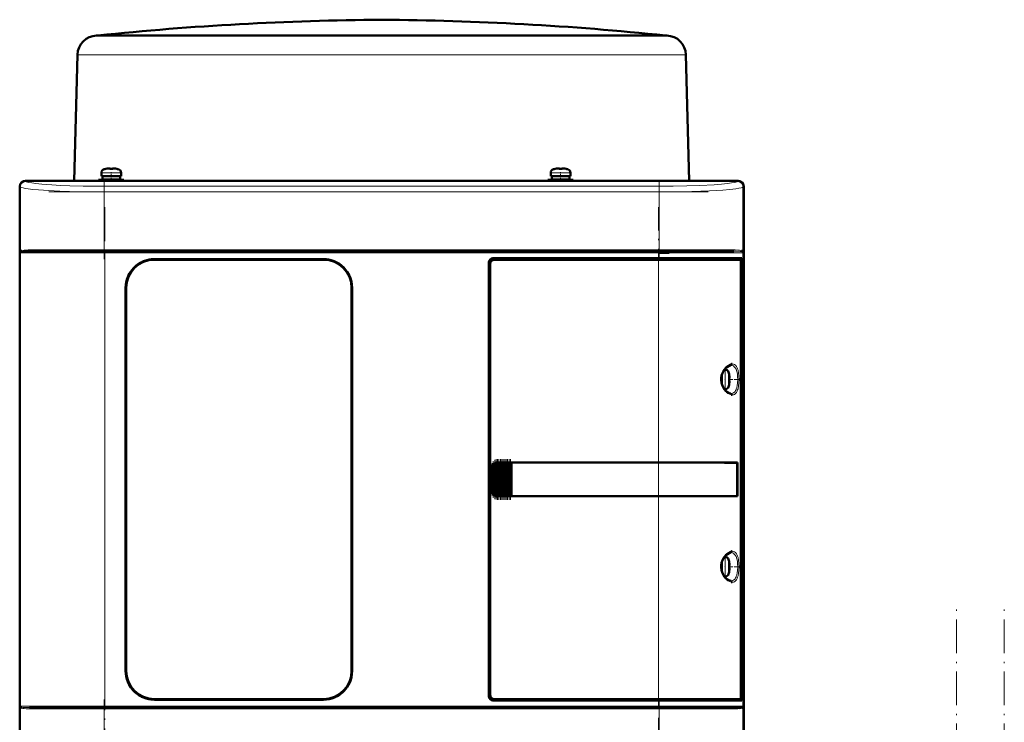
# Model space of a CAD drawing. Extents: x -1976 to 2357, y -1856 to 698.
# Tile 52 of 60: x 268 to 618, y 448 to 698. Entities that reach past the tile are written whole.
import ezdxf

# ---------------------------------------------------------------- set-up
doc = ezdxf.new("R2010")
doc.units = 0
doc.linetypes.add('DASHDOT', pattern=[18.5, 12, -3, 0.5, -3])

msp = doc.modelspace()

# ---------------------------------------------------------------- linework, layer by layer
at = {"color": 7, "lineweight": 50}
for p, q in [((295.57, 691.92), (295.36, 691.91)), ((295.82, 691.94), (295.57, 691.92)), ((295.81, 691.91), (314.2, 691.91)), ((295.82, 691.94), (396.57, 691.94)), ((314.2, 691.91), (321.84, 691.91)), ((321.84, 691.91), (385.01, 691.91)), ((396.57, 691.94), (444.86, 691.94)), ((408.12, 691.91), (478.93, 691.91)), ((444.86, 691.94), (497.31, 691.94)), ((478.93, 691.91), (484.19, 691.91)), ((484.19, 691.91), (497.32, 691.91)), ((497.31, 691.94), (497.56, 691.92)), ((497.56, 691.92), (497.77, 691.91)), ((288.57, 685.1), (287.4, 640.32)), ((504.56, 685.1), (505.73, 640.32)), ((297.07, 642.04), (297.07, 643.17)), ((298.65, 644.57), (298.64, 644.58)), ((299.63, 644.73), (299.8, 644.74)), ((300.07, 644.72), (300.07, 644.57)), ((301.07, 644.72), (301.07, 644.57)), ((302.5, 644.58), (302.49, 644.57)), ((304.07, 643.17), (304.07, 642.04)), ((456.57, 643.17), (456.57, 642.04)), ((458.14, 644.58), (458.15, 644.57)), ((459.57, 644.72), (459.57, 644.57)), ((460.57, 644.72), (460.57, 644.57)), ((461.99, 644.57), (462, 644.58)), ((463.57, 642.04), (463.57, 643.17)), ((270.07, 640.32), (275.86, 640.32)), ((523.04, 640.29), (270.09, 640.29)), ((275.86, 640.32), (275.87, 640.29)), ((275.86, 640.31), (280.27, 640.31)), ((280.26, 640.29), (280.27, 640.32)), ((280.27, 640.32), (399.86, 640.32)), ((300.57, 640.74), (296.07, 640.74)), ((296.07, 640.32), (296.07, 640.74)), ((297.07, 642.04), (300.57, 642.04)), ((300.57, 641.94), (297.42, 641.94)), ((297.42, 641.94), (297.42, 640.84)), ((300.57, 640.84), (297.42, 640.84)), ((298.57, 641.94), (298.57, 642.04)), ((298.57, 640.74), (298.57, 640.84)), ((304.07, 642.04), (300.57, 642.04)), ((300.57, 641.94), (303.72, 641.94)), ((300.57, 640.84), (303.72, 640.84)), ((300.57, 640.74), (305.07, 640.74)), ((302.57, 641.94), (302.57, 642.04)), ((302.57, 640.74), (302.57, 640.84)), ((303.72, 641.94), (303.72, 640.84)), ((305.07, 640.74), (305.07, 640.32)), ((399.86, 640.32), (399.87, 640.29)), ((399.86, 640.31), (404.27, 640.31)), ((404.26, 640.29), (404.27, 640.32)), ((404.27, 640.32), (512.86, 640.32)), ((455.57, 640.74), (460.07, 640.74)), ((455.57, 640.74), (455.57, 640.32)), ((456.57, 642.04), (460.07, 642.04)), ((456.92, 641.94), (460.07, 641.94)), ((456.92, 640.84), (456.92, 641.94)), ((460.07, 640.84), (456.92, 640.84)), ((458.07, 642.04), (458.07, 641.94)), ((458.07, 640.84), (458.07, 640.74)), ((460.07, 642.04), (463.57, 642.04)), ((463.22, 641.94), (460.07, 641.94)), ((463.22, 640.84), (460.07, 640.84)), ((464.57, 640.74), (460.07, 640.74)), ((462.07, 642.04), (462.07, 641.94)), ((462.07, 640.84), (462.07, 640.74)), ((463.22, 640.84), (463.22, 641.94)), ((464.57, 640.32), (464.57, 640.74)), ((512.86, 640.32), (512.87, 640.29)), ((512.86, 640.31), (517.27, 640.31)), ((517.26, 640.29), (517.27, 640.32)), ((517.27, 640.32), (523.07, 640.32)), ((268.07, 630.52), (268.07, 638.32)), ((268.09, 638.29), (268.09, 430.34)), ((525.04, 430.34), (525.04, 638.29)), ((525.07, 638.32), (525.07, 630.52)), ((268.07, 626.11), (268.07, 630.52)), ((268.09, 630.51), (268.07, 630.52)), ((525.07, 630.52), (525.04, 630.51)), ((525.06, 630.52), (525.06, 626.11)), ((268.07, 626.11), (268.09, 626.12)), ((268.07, 538.52), (268.07, 626.11)), ((525.04, 626.12), (525.07, 626.11)), ((525.07, 626.11), (525.07, 538.52)), ((298.28, 615.32), (271.61, 615.32)), ((494.85, 615.32), (298.28, 615.32)), ((514.95, 615.32), (494.85, 615.32)), ((521.53, 615.32), (514.95, 615.32)), ((524.62, 615.32), (524.68, 615.3)), ((315.87, 612.52), (375.87, 612.52)), ((375.87, 612.32), (315.87, 612.32)), ((436.07, 612.82), (494.85, 612.82)), ((494.85, 612.32), (436.56, 612.32)), ((524.34, 612.82), (494.85, 612.82)), ((494.85, 612.32), (523.78, 612.32)), ((495.03, 614.82), (498.57, 614.82)), ((524.04, 612.32), (523.79, 612.32)), ((524.04, 612.32), (523.86, 612.27)), ((524.04, 612.82), (524.04, 612.32)), ((524.34, 610.52), (524.34, 612.82)), ((524.73, 615.04), (524.68, 615.07)), ((524.73, 615.03), (524.69, 615.06)), ((434.57, 457.32), (434.57, 611.32)), ((435.07, 610.82), (435.07, 457.81)), ((524.02, 457.29), (524.02, 611.35)), ((524.02, 610.52), (524.34, 610.52)), ((524.02, 610.48), (524.14, 610.48)), ((524.34, 610.52), (524.14, 610.48)), ((524.14, 610.48), (524.14, 458.15)), ((305.67, 466.32), (305.67, 602.32)), ((305.87, 602.32), (305.87, 466.32)), ((385.87, 466.32), (385.87, 602.32)), ((386.07, 602.32), (386.07, 466.32)), ((518.25, 573.32), (518.46, 573.32)), ((517.23, 569.82), (517.23, 571.28)), ((517.23, 569.82), (517.23, 568.36)), ((517.33, 569.82), (517.33, 571.6)), ((517.33, 569.82), (517.33, 568.03)), ((519.86, 571.74), (519.88, 571.75)), ((520.01, 570.32), (519.86, 570.32)), ((518.46, 566.32), (518.25, 566.32)), ((520.01, 569.32), (519.86, 569.32)), ((519.88, 567.89), (519.86, 567.89)), ((268.07, 534.11), (268.07, 538.52)), ((268.09, 538.51), (268.07, 538.52)), ((435.57, 530.32), (435.57, 538.32)), ((435.94, 529.22), (435.94, 539.41)), ((436.08, 539.58), (436.23, 539.74)), ((436.45, 528.69), (436.45, 539.94)), ((436.59, 540.02), (436.74, 540.11)), ((436.96, 528.43), (436.96, 540.2)), ((437.1, 540.24), (437.25, 540.28)), ((437.47, 540.31), (437.61, 540.32)), ((437.47, 528.32), (437.47, 540.31)), ((437.64, 540.32), (437.57, 540.32)), ((437.64, 540.32), (437.61, 540.32)), ((437.64, 540.32), (437.76, 540.32)), ((437.98, 540.32), (437.76, 540.32)), ((437.98, 528.32), (437.98, 540.32)), ((438.12, 540.32), (437.98, 540.32)), ((438.12, 540.32), (438.19, 540.32)), ((438.19, 540.32), (438.27, 540.32)), ((438.49, 540.32), (438.27, 540.32)), ((438.49, 528.32), (438.49, 540.32)), ((438.63, 540.32), (438.49, 540.32)), ((438.63, 540.32), (438.7, 540.32)), ((438.7, 540.32), (438.78, 540.32)), ((439, 540.32), (438.78, 540.32)), ((439, 528.32), (439, 540.32)), ((439.14, 540.32), (439, 540.32)), ((439.14, 540.32), (439.21, 540.32)), ((439.21, 540.32), (439.29, 540.32)), ((439.51, 540.32), (439.29, 540.32)), ((439.51, 528.32), (439.51, 540.32)), ((439.65, 540.32), (439.51, 540.32)), ((439.65, 540.32), (439.72, 540.32)), ((439.72, 540.32), (439.8, 540.32)), ((440.02, 540.32), (439.8, 540.32)), ((440.02, 528.32), (440.02, 540.32)), ((440.16, 540.32), (440.02, 540.32)), ((440.16, 540.32), (440.23, 540.32)), ((440.23, 540.32), (440.31, 540.32)), ((440.53, 540.32), (440.31, 540.32)), ((440.53, 528.32), (440.53, 540.32)), ((440.67, 540.32), (440.53, 540.32)), ((440.67, 540.32), (440.74, 540.32)), ((440.74, 540.32), (440.82, 540.32)), ((441.04, 540.32), (440.82, 540.32)), ((441.04, 528.32), (441.04, 540.32)), ((441.18, 540.32), (441.04, 540.32)), ((441.18, 540.32), (441.25, 540.32)), ((441.25, 540.32), (441.33, 540.32)), ((441.55, 540.32), (441.33, 540.32)), ((441.55, 528.32), (441.55, 540.32)), ((441.69, 540.32), (441.55, 540.32)), ((441.69, 540.32), (441.76, 540.32)), ((441.76, 540.32), (441.84, 540.32)), ((442.06, 540.32), (441.84, 540.32)), ((442.06, 528.32), (442.06, 540.32)), ((442.19, 540.32), (442.06, 540.32)), ((442.19, 540.32), (442.27, 540.32)), ((442.27, 540.32), (442.35, 540.32)), ((442.52, 540.32), (442.35, 540.32)), ((442.52, 540.32), (442.52, 528.32)), ((442.57, 540.32), (442.52, 540.32)), ((442.57, 540.32), (494.85, 540.32)), ((442.59, 540.29), (442.57, 540.32)), ((442.59, 540.29), (494.85, 540.29)), ((442.59, 528.34), (442.59, 540.29)), ((442.59, 540.29), (494.85, 540.29)), ((522.83, 540.32), (494.85, 540.32)), ((496.61, 540.29), (494.9, 540.29)), ((497.53, 540.29), (496.94, 540.29)), ((497.6, 540.29), (497.53, 540.29)), ((500.59, 540.29), (500.51, 540.29)), ((506.37, 540.29), (500.59, 540.29)), ((522.83, 540.32), (522.53, 540.25)), ((522.79, 528.39), (522.79, 540.25)), ((522.83, 540.32), (522.83, 528.32)), ((525.07, 538.52), (525.04, 538.51)), ((525.06, 538.52), (525.06, 534.11)), ((268.07, 534.11), (268.09, 534.12)), ((268.07, 442.52), (268.07, 534.11)), ((525.04, 534.12), (525.07, 534.11)), ((525.07, 534.11), (525.07, 442.52)), ((436.23, 528.89), (436.08, 529.05)), ((436.74, 528.53), (436.59, 528.61)), ((437.25, 528.35), (437.1, 528.39)), ((437.61, 528.32), (437.47, 528.32)), ((437.64, 528.32), (437.57, 528.32)), ((437.61, 528.32), (437.64, 528.32)), ((437.64, 528.32), (437.76, 528.32)), ((437.98, 528.32), (437.76, 528.32)), ((438.12, 528.32), (437.98, 528.32)), ((438.12, 528.32), (438.19, 528.32)), ((438.19, 528.32), (438.27, 528.32)), ((438.49, 528.32), (438.27, 528.32)), ((438.63, 528.32), (438.49, 528.32)), ((438.63, 528.32), (438.7, 528.32)), ((438.7, 528.32), (438.78, 528.32)), ((439, 528.32), (438.78, 528.32)), ((439.14, 528.32), (439, 528.32)), ((439.14, 528.32), (439.21, 528.32)), ((439.21, 528.32), (439.29, 528.32)), ((439.51, 528.32), (439.29, 528.32)), ((439.65, 528.32), (439.51, 528.32)), ((439.65, 528.32), (439.72, 528.32)), ((439.72, 528.32), (439.8, 528.32)), ((440.02, 528.32), (439.8, 528.32)), ((440.16, 528.32), (440.02, 528.32)), ((440.16, 528.32), (440.23, 528.32)), ((440.23, 528.32), (440.31, 528.32)), ((440.53, 528.32), (440.31, 528.32)), ((440.67, 528.32), (440.53, 528.32)), ((440.67, 528.32), (440.74, 528.32)), ((440.74, 528.32), (440.82, 528.32)), ((441.04, 528.32), (440.82, 528.32)), ((441.18, 528.32), (441.04, 528.32)), ((441.18, 528.32), (441.25, 528.32)), ((441.25, 528.32), (441.33, 528.32)), ((441.55, 528.32), (441.33, 528.32)), ((441.69, 528.32), (441.55, 528.32)), ((441.69, 528.32), (441.76, 528.32)), ((441.76, 528.32), (441.84, 528.32)), ((442.06, 528.32), (441.84, 528.32)), ((442.19, 528.32), (442.06, 528.32)), ((442.19, 528.32), (442.27, 528.32)), ((442.27, 528.32), (442.35, 528.32)), ((442.52, 528.32), (442.35, 528.32)), ((442.52, 528.32), (442.57, 528.32)), ((442.57, 528.32), (442.59, 528.34)), ((494.85, 528.32), (442.57, 528.32)), ((442.59, 528.34), (494.85, 528.34)), ((522.83, 528.32), (494.85, 528.32)), ((497.36, 528.34), (497.53, 528.34)), ((500.29, 528.34), (500.59, 528.34)), ((500.59, 528.34), (501.32, 528.34)), ((503.48, 528.34), (506.37, 528.34)), ((506.37, 528.34), (506.69, 528.34)), ((522.83, 528.32), (522.53, 528.38)), ((518.25, 506.82), (518.46, 506.82)), ((517.23, 503.32), (517.23, 504.78)), ((517.23, 503.32), (517.23, 501.86)), ((517.33, 505.1), (517.33, 503.32)), ((517.33, 501.53), (517.33, 503.32)), ((519.86, 505.24), (519.88, 505.25)), ((520.01, 503.82), (519.86, 503.82)), ((518.46, 499.82), (518.25, 499.82)), ((520.01, 502.82), (519.86, 502.82)), ((519.88, 501.39), (519.86, 501.39)), ((524.02, 458.15), (524.14, 458.15)), ((524.34, 458.12), (524.02, 458.12)), ((524.14, 458.15), (524.34, 458.12)), ((524.34, 455.82), (524.34, 458.12)), ((315.87, 456.32), (375.87, 456.32)), ((375.87, 456.12), (315.87, 456.12)), ((494.85, 455.82), (436.07, 455.82)), ((436.56, 456.32), (494.85, 456.32)), ((523.78, 456.32), (494.85, 456.32)), ((494.85, 455.82), (524.34, 455.82)), ((523.79, 456.32), (524.04, 456.32)), ((523.86, 456.36), (524.04, 456.32)), ((524.04, 456.32), (524.04, 455.82)), ((268.48, 453.34), (268.45, 453.37)), ((268.51, 453.32), (268.48, 453.34)), ((271.6, 453.32), (278.18, 453.32)), ((288.7, 453.32), (277.33, 453.32)), ((278.18, 453.32), (298.28, 453.32)), ((298.28, 453.32), (494.85, 453.32)), ((494.85, 453.32), (521.52, 453.32)), ((524.65, 453.34), (524.62, 453.32)), ((524.68, 453.34), (524.62, 453.32)), ((524.62, 453.32), (524.62, 453.31)), ((524.66, 453.35), (524.65, 453.34)), ((524.68, 453.37), (524.66, 453.35)), ((524.68, 453.57), (524.73, 453.6)), ((524.69, 453.57), (524.73, 453.6))]:
    msp.add_line(p, q, dxfattribs=at)
at = {"color": 7, "lineweight": 18}
for p, q in [((295.81, 691.91), (295.36, 691.91)), ((406.4, 691.92), (295.57, 691.92)), ((444.99, 691.92), (406.4, 691.92)), ((408.12, 691.91), (406.44, 691.91)), ((497.56, 691.92), (444.99, 691.92)), ((497.77, 691.91), (497.32, 691.91)), ((288.82, 685.09), (309.26, 685.09)), ((309.26, 685.09), (384.71, 685.09)), ((408.42, 685.09), (483.87, 685.09)), ((483.87, 685.09), (504.31, 685.09)), ((300.54, 643.17), (297.07, 643.17)), ((298, 644.42), (300.55, 644.42)), ((300.54, 643.17), (300.57, 643.17)), ((300.55, 644.42), (300.57, 644.42)), ((300.57, 644.42), (303.14, 644.42)), ((300.57, 643.17), (304.07, 643.17)), ((460.07, 643.17), (456.57, 643.17)), ((460.07, 644.42), (457.5, 644.42)), ((460.09, 644.42), (460.07, 644.42)), ((460.1, 643.17), (460.07, 643.17)), ((462.64, 644.42), (460.09, 644.42)), ((463.57, 643.17), (460.1, 643.17)), ((270.09, 640.29), (270.17, 640.2)), ((522.96, 640.2), (523.04, 640.29)), ((268.18, 638.21), (268.09, 638.29)), ((268.18, 638.21), (268.18, 614.82)), ((495.03, 638.38), (298.1, 638.38)), ((298.1, 636.39), (298.1, 638.38)), ((298.1, 615.82), (298.1, 636.39)), ((495.03, 636.39), (298.1, 636.39)), ((495.03, 638.38), (495.03, 636.39)), ((495.03, 636.39), (495.03, 615.82)), ((525.04, 638.29), (524.95, 638.21)), ((524.95, 614.82), (524.95, 638.21)), ((298.1, 615.82), (272.04, 615.82)), ((298.1, 615.82), (495.03, 615.82)), ((298.1, 615.82), (298.1, 615.32)), ((298.28, 615.32), (298.28, 614.82)), ((494.85, 615.32), (494.85, 614.82)), ((515.47, 615.82), (495.03, 615.82)), ((495.03, 615.32), (495.03, 615.82)), ((521.09, 615.82), (515.47, 615.82)), ((268.18, 614.82), (268.35, 614.82)), ((268.35, 453.82), (268.35, 614.82)), ((268.35, 614.82), (298.28, 614.82)), ((268.45, 615.07), (268.4, 615.04)), ((494.85, 614.82), (298.28, 614.82)), ((298.28, 614.82), (298.28, 453.82)), ((494.85, 612.82), (494.85, 614.82)), ((494.85, 614.82), (515.29, 614.82)), ((494.85, 612.32), (494.85, 612.82)), ((494.85, 540.32), (494.85, 612.32)), ((515.29, 614.82), (524.78, 614.82)), ((524.95, 614.82), (524.78, 614.82)), ((524.78, 453.82), (524.78, 614.82)), ((380.07, 611.6), (380.07, 611.61)), ((518.46, 573.32), (518.46, 569.85)), ((518.46, 569.85), (518.46, 569.82)), ((518.46, 566.32), (518.46, 569.82)), ((519.71, 572.39), (519.71, 569.84)), ((519.71, 569.84), (519.71, 569.82)), ((519.71, 569.82), (519.71, 567.24)), ((435.57, 538.32), (435.62, 538.32)), ((435.62, 538.32), (435.62, 530.32)), ((435.79, 529.52), (435.79, 539.11)), ((436.08, 539.58), (436.08, 529.05)), ((436.23, 528.89), (436.23, 539.74)), ((436.59, 528.61), (436.59, 540.02)), ((436.74, 540.11), (436.74, 528.53)), ((437.1, 528.39), (437.1, 540.24)), ((437.25, 540.28), (437.25, 528.35)), ((437.61, 540.32), (437.61, 528.32)), ((437.76, 528.32), (437.76, 540.32)), ((438.12, 540.32), (438.12, 528.32)), ((438.27, 540.32), (438.27, 528.32)), ((438.63, 540.32), (438.63, 528.32)), ((438.78, 540.32), (438.78, 528.32)), ((439.14, 540.32), (439.14, 528.32)), ((439.29, 540.32), (439.29, 528.32)), ((439.65, 540.32), (439.65, 528.32)), ((439.8, 528.32), (439.8, 540.32)), ((440.16, 540.32), (440.16, 528.32)), ((440.31, 540.32), (440.31, 528.32)), ((440.67, 540.32), (440.67, 528.32)), ((440.82, 540.32), (440.82, 528.32)), ((441.18, 540.32), (441.18, 528.32)), ((441.33, 528.32), (441.33, 540.32)), ((441.69, 540.32), (441.69, 528.32)), ((441.84, 540.32), (441.84, 528.32)), ((442.19, 528.32), (442.19, 540.32)), ((442.35, 540.32), (442.35, 528.32)), ((494.85, 540.29), (494.85, 540.32)), ((494.85, 540.29), (494.85, 528.34)), ((435.62, 530.32), (435.57, 530.32)), ((494.85, 528.32), (494.85, 528.34)), ((494.85, 456.32), (494.85, 528.32)), ((518.46, 506.82), (518.46, 503.35)), ((518.46, 503.35), (518.46, 503.32)), ((518.46, 499.82), (518.46, 503.32)), ((519.71, 505.89), (519.71, 503.34)), ((519.71, 503.34), (519.71, 503.32)), ((519.71, 503.32), (519.71, 500.74)), ((494.85, 455.82), (494.85, 456.32)), ((494.85, 453.82), (494.85, 455.82)), ((268.18, 453.82), (268.18, 430.42)), ((268.18, 453.82), (268.35, 453.82)), ((277.84, 453.82), (268.35, 453.82)), ((268.39, 453.63), (268.4, 453.6)), ((272.04, 452.82), (277.67, 452.82)), ((277.67, 452.82), (298.1, 452.82)), ((298.28, 453.82), (277.84, 453.82)), ((298.1, 452.82), (298.1, 453.32)), ((298.1, 432.24), (298.1, 452.82)), ((495.03, 452.82), (298.1, 452.82)), ((298.28, 453.82), (494.85, 453.82)), ((298.28, 453.32), (298.28, 453.82)), ((524.78, 453.82), (494.85, 453.82)), ((494.85, 453.82), (494.85, 453.32)), ((495.03, 452.82), (495.03, 453.32)), ((495.03, 452.82), (521.09, 452.82)), ((495.03, 452.82), (495.03, 432.24)), ((524.78, 453.82), (524.95, 453.82)), ((524.95, 430.42), (524.95, 453.82))]:
    msp.add_line(p, q, dxfattribs=at)
at = {"color": 7, "linetype": 'DASHDOT', "lineweight": 18, "ltscale": 0.000839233}
msp.add_line((396.57, 691.94), (396.57, 691.91), dxfattribs=at)
at = {"color": 7, "linetype": 'DASHDOT', "lineweight": 18, "ltscale": 0.000939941}
msp.add_line((299.57, 644.72), (299.57, 644.76), dxfattribs=at)
at = {"color": 7, "linetype": 'DASHDOT', "lineweight": 18, "ltscale": 0.085724}
msp.add_line((300.57, 640.03), (300.57, 643.46), dxfattribs=at)
at = {"color": 7, "linetype": 'DASHDOT', "lineweight": 18, "ltscale": 0.000744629}
msp.add_line((301.57, 644.72), (301.57, 644.75), dxfattribs=at)
at = {"color": 7, "linetype": 'DASHDOT', "lineweight": 18, "ltscale": 0.000759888}
msp.add_line((459.07, 644.75), (459.07, 644.72), dxfattribs=at)
at = {"color": 7, "linetype": 'DASHDOT', "lineweight": 18, "ltscale": 0.072885}
msp.add_line((460.07, 640.5), (460.07, 643.42), dxfattribs=at)
at = {"color": 7, "linetype": 'DASHDOT', "lineweight": 18, "ltscale": 0.000958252}
msp.add_line((461.07, 644.76), (461.07, 644.72), dxfattribs=at)
at = {"color": 7, "linetype": 'DASHDOT', "lineweight": 18}
for p, q in [((298.1, 640.55), (298.1, 612.48)), ((495.03, 640.55), (495.03, 612.48)), ((278.41, 636.39), (514.72, 636.39)), ((298.28, 630.92), (298.28, 437.72)), ((494.85, 437.72), (494.85, 630.92)), ((514.72, 615.82), (278.41, 615.82)), ((514.51, 614.82), (278.62, 614.82)), ((600.57, -470.88), (600.57, 489.12)), ((617.57, -470.88), (617.57, 489.12)), ((298.1, 456.16), (298.1, 428.08)), ((495.03, 456.16), (495.03, 428.08)), ((278.41, 452.82), (514.72, 452.82)), ((278.62, 453.82), (514.51, 453.82))]:
    msp.add_line(p, q, dxfattribs=at)
at = {"color": 7, "linetype": 'DASHDOT', "lineweight": 18, "ltscale": 0.000366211}
msp.add_line((380.07, 611.6), (380.07, 611.61), dxfattribs=at)
at = {"color": 7, "linetype": 'DASHDOT', "lineweight": 18, "ltscale": 0.008936}
for p, q in [((517.01, 569.82), (517.36, 569.82)), ((517.01, 503.32), (517.36, 503.32))]:
    msp.add_line(p, q, dxfattribs=at)
at = {"color": 7, "linetype": 'DASHDOT', "lineweight": 18, "ltscale": 0.006442}
for p, q in [((518.49, 569.82), (518.23, 569.82)), ((518.49, 503.32), (518.23, 503.32))]:
    msp.add_line(p, q, dxfattribs=at)
at = {"color": 7, "linetype": 'DASHDOT', "lineweight": 18, "ltscale": 0.000941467}
for p, q in [((520.01, 570.82), (520.05, 570.82)), ((520.01, 504.32), (520.05, 504.32))]:
    msp.add_line(p, q, dxfattribs=at)
at = {"color": 7, "linetype": 'DASHDOT', "lineweight": 18, "ltscale": 0.072147}
for p, q in [((520.3, 569.82), (523.19, 569.82)), ((520.3, 503.32), (523.19, 503.32))]:
    msp.add_line(p, q, dxfattribs=at)
at = {"color": 7, "linetype": 'DASHDOT', "lineweight": 18, "ltscale": 0.000793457}
for p, q in [((520.01, 568.82), (520.04, 568.82)), ((520.01, 502.32), (520.04, 502.32))]:
    msp.add_line(p, q, dxfattribs=at)
at = {"color": 7, "linetype": 'DASHDOT', "lineweight": 18, "ltscale": 0.287628}
msp.add_line((435.72, 528.56), (435.72, 540.07), dxfattribs=at)
at = {"color": 7, "linetype": 'DASHDOT', "lineweight": 18, "ltscale": 0.325662}
msp.add_line((436.16, 527.8), (436.16, 540.83), dxfattribs=at)
at = {"color": 7, "linetype": 'DASHDOT', "lineweight": 18, "ltscale": 0.347391}
msp.add_line((436.67, 527.37), (436.67, 541.26), dxfattribs=at)
at = {"color": 7, "linetype": 'DASHDOT', "lineweight": 18, "ltscale": 0.357764}
msp.add_line((437.18, 527.16), (437.18, 541.47), dxfattribs=at)
at = {"color": 7, "linetype": 'DASHDOT', "lineweight": 18, "ltscale": 0.360001}
for p, q in [((437.69, 527.12), (437.69, 541.52)), ((438.2, 527.12), (438.2, 541.52)), ((438.71, 527.12), (438.71, 541.52)), ((439.22, 527.12), (439.22, 541.52)), ((439.73, 527.12), (439.73, 541.52)), ((440.24, 527.12), (440.24, 541.52)), ((440.75, 527.12), (440.75, 541.52)), ((441.26, 527.12), (441.26, 541.52)), ((441.77, 527.12), (441.77, 541.52)), ((442.27, 527.12), (442.27, 541.52))]:
    msp.add_line(p, q, dxfattribs=at)
at = {"color": 7, "lineweight": 18}
for points in [[(408.42, 685.09), (396.56, 685.1), (384.71, 685.09)], [(270.17, 640.2), (270.46, 640.03), (270.82, 639.9), (271.32, 639.77), (272.4, 639.57), (273.85, 639.36), (275.98, 639.14), (279.51, 638.88), (282.55, 638.71), (285.87, 638.58), (290.63, 638.45), (296.86, 638.39), (298.1, 638.38)], [(495.03, 638.38), (500.03, 638.42), (504.92, 638.51), (509.49, 638.66), (514.55, 638.94), (517.15, 639.14), (519.28, 639.36), (520.74, 639.57), (521.82, 639.77), (522.32, 639.9), (522.67, 640.03), (522.96, 640.2)], [(298.1, 636.39), (293.61, 636.41), (289.19, 636.48), (282.32, 636.68), (278.32, 636.87), (274.77, 637.12), (272.76, 637.3), (271.05, 637.5), (270.06, 637.65), (269.26, 637.81), (268.76, 637.94), (268.4, 638.07), (268.18, 638.21)], [(524.95, 638.21), (524.78, 638.1), (524.52, 637.99), (524.15, 637.88), (523.34, 637.7), (522.29, 637.53), (520.18, 637.28), (517.61, 637.06), (512.95, 636.78), (506.68, 636.54), (502.48, 636.45), (495.03, 636.39)], [(269.62, 615.69), (270.31, 615.77), (271.12, 615.8), (272.04, 615.82)], [(521.09, 615.82), (522.01, 615.8), (522.82, 615.77), (523.52, 615.69)], [(524.68, 615.07), (524.47, 615.15), (524.29, 615.19), (523.86, 615.25), (522.45, 615.31), (521.53, 615.32)], [(518.52, 565.68), (518.07, 566.23), (517.7, 566.83), (517.49, 567.24), (517.16, 568.08), (516.97, 568.94), (516.9, 569.82), (516.97, 570.7), (517.1, 571.35), (517.31, 571.99), (517.71, 572.82), (517.95, 573.22), (518.52, 573.95)], [(518.52, 573.95), (519.07, 574.48), (519.7, 574.93), (520.27, 575.19), (520.62, 575.28)], [(520.54, 574.82), (520.98, 574.76), (521.38, 574.6), (521.73, 574.33), (522.05, 573.96), (522.33, 573.47)], [(520.98, 575.32), (521.39, 575.26), (521.78, 575.1), (522.14, 574.83), (522.46, 574.45), (522.74, 573.94)], [(522.33, 573.47), (522.61, 572.68), (522.8, 571.79), (522.91, 570.85), (522.95, 569.82)], [(522.74, 573.94), (522.9, 573.54), (523.04, 573.1), (523.25, 572.12), (523.38, 570.99), (523.42, 569.82)], [(522.95, 569.82), (522.88, 568.49), (522.77, 567.65), (522.61, 566.97), (522.44, 566.45), (522.33, 566.17)], [(523.42, 569.82), (523.38, 568.64), (523.25, 567.51), (523.04, 566.54), (522.91, 566.09), (522.74, 565.69)], [(520.62, 564.35), (520.03, 564.54), (519.48, 564.84), (519.07, 565.15), (518.52, 565.68)], [(522.33, 566.17), (522.16, 565.85), (521.98, 565.57), (521.77, 565.34), (521.55, 565.15), (521.17, 564.93), (520.76, 564.83), (520.54, 564.82)], [(522.74, 565.69), (522.47, 565.19), (522.14, 564.8), (521.77, 564.52), (521.48, 564.4), (521.18, 564.33), (520.98, 564.32)], [(518.52, 499.18), (518.07, 499.73), (517.7, 500.33), (517.49, 500.74), (517.16, 501.58), (516.97, 502.44), (516.9, 503.32), (516.97, 504.2), (517.1, 504.85), (517.31, 505.49), (517.71, 506.32), (517.95, 506.72), (518.52, 507.45)], [(518.52, 507.45), (519.07, 507.98), (519.7, 508.43), (520.27, 508.69), (520.62, 508.78)], [(520.54, 508.32), (520.98, 508.26), (521.38, 508.1), (521.73, 507.83), (522.05, 507.46), (522.33, 506.97)], [(520.98, 508.82), (521.39, 508.76), (521.78, 508.6), (522.14, 508.33), (522.46, 507.95), (522.74, 507.44)], [(522.33, 506.97), (522.61, 506.18), (522.8, 505.29), (522.91, 504.35), (522.95, 503.32)], [(522.74, 507.44), (522.9, 507.04), (523.04, 506.6), (523.25, 505.62), (523.38, 504.49), (523.42, 503.32)], [(522.95, 503.32), (522.88, 501.99), (522.77, 501.15), (522.61, 500.47), (522.44, 499.95), (522.33, 499.67)], [(523.42, 503.32), (523.38, 502.14), (523.25, 501.01), (523.04, 500.04), (522.91, 499.59), (522.74, 499.19)], [(520.62, 497.85), (520.03, 498.04), (519.48, 498.34), (519.07, 498.65), (518.52, 499.18)], [(522.33, 499.67), (522.16, 499.35), (521.98, 499.07), (521.77, 498.84), (521.55, 498.65), (521.17, 498.43), (520.76, 498.33), (520.54, 498.32)], [(522.74, 499.19), (522.47, 498.69), (522.14, 498.3), (521.77, 498.02), (521.48, 497.89), (521.18, 497.83), (520.98, 497.82)], [(268.45, 453.57), (268.66, 453.48), (268.84, 453.44), (269.28, 453.39), (270.69, 453.32), (271.6, 453.32)], [(272.04, 452.82), (271.12, 452.83), (270.31, 452.87), (269.61, 452.94)], [(523.51, 452.94), (522.94, 452.88), (522.24, 452.84), (521.09, 452.82)]]:
    msp.add_lwpolyline(points, dxfattribs=at)
at = {"color": 7, "lineweight": 50}
for points in [[(299.57, 644.72), (299.9, 644.75), (300.02, 644.74), (300.05, 644.74), (300.06, 644.73), (300.07, 644.73), (300.07, 644.73), (300.07, 644.72)], [(300.02, 644.74), (300.06, 644.73), (300.07, 644.73), (300.07, 644.73), (300.07, 644.73), (300.07, 644.72)], [(301.57, 644.72), (301.38, 644.74), (301.14, 644.74), (301.09, 644.74), (301.08, 644.73), (301.07, 644.73), (301.07, 644.73), (301.07, 644.72)], [(459.07, 644.72), (459.26, 644.74), (459.5, 644.74), (459.55, 644.74), (459.56, 644.73), (459.57, 644.73), (459.57, 644.73), (459.57, 644.72)], [(459.52, 644.74), (459.55, 644.74), (459.56, 644.73), (459.57, 644.73), (459.57, 644.72)], [(461.07, 644.72), (460.74, 644.75), (460.62, 644.74), (460.59, 644.74), (460.58, 644.73), (460.57, 644.73), (460.57, 644.73), (460.57, 644.72)], [(271.61, 615.32), (270.54, 615.31), (269.66, 615.27), (268.99, 615.21), (268.59, 615.13), (268.45, 615.07)], [(305.67, 602.32), (305.74, 603.48), (305.94, 604.64), (306.28, 605.76), (306.73, 606.84), (307.04, 607.41), (307.37, 607.96), (307.88, 608.66), (308.44, 609.31), (309.05, 609.91), (309.98, 610.64), (310.98, 611.26), (312.04, 611.76), (313.15, 612.14), (314.05, 612.35), (314.95, 612.47), (315.87, 612.52)], [(386.07, 602.32), (386, 603.48), (385.79, 604.64), (385.45, 605.76), (385, 606.84), (384.69, 607.41), (384.36, 607.96), (383.85, 608.66), (383.29, 609.31), (382.68, 609.91), (381.75, 610.64), (380.75, 611.26), (379.69, 611.76), (378.58, 612.14), (377.68, 612.35), (376.78, 612.47), (375.87, 612.52)], [(524.02, 611.35), (524, 611.79), (523.93, 612.14), (523.87, 612.26), (523.84, 612.29), (523.79, 612.32), (523.78, 612.32)], [(518.18, 566.4), (517.73, 567.12), (517.36, 567.94), (517.15, 568.69), (517.04, 569.61), (517.07, 570.42), (517.23, 571.25), (517.53, 572.1), (517.99, 572.95), (518.18, 573.23)], [(518.18, 573.23), (518.74, 573.88), (519.3, 574.34), (519.85, 574.65), (520.29, 574.79), (520.54, 574.82)], [(520.62, 575.28), (520.87, 575.31), (520.98, 575.32)], [(520.01, 570.82), (520.04, 570.49), (520.03, 570.37), (520.03, 570.33), (520.02, 570.32), (520.02, 570.32), (520.02, 570.32), (520.01, 570.32)], [(520.04, 570.53), (520.03, 570.35), (520.03, 570.33), (520.02, 570.32), (520.02, 570.32), (520.02, 570.32), (520.01, 570.32)], [(520.54, 564.82), (520.11, 564.88), (519.63, 565.08), (519.07, 565.46), (518.52, 565.99), (518.18, 566.4)], [(520.04, 569.1), (520.04, 569.25), (520.03, 569.3), (520.02, 569.31), (520.02, 569.31), (520.02, 569.32), (520.01, 569.32)], [(520.01, 568.82), (520.03, 569.01), (520.04, 569.25), (520.03, 569.3), (520.02, 569.31), (520.02, 569.31), (520.02, 569.32), (520.01, 569.32)], [(520.98, 564.32), (520.66, 564.34), (520.62, 564.35)], [(522.79, 540.25), (518.2, 540.27), (494.85, 540.29)], [(494.85, 528.34), (517.28, 528.36), (522.79, 528.39)], [(518.18, 506.73), (518.74, 507.38), (519.3, 507.84), (519.85, 508.15), (520.29, 508.29), (520.54, 508.32)], [(520.62, 508.78), (520.87, 508.81), (520.98, 508.82)], [(518.18, 499.9), (517.73, 500.62), (517.36, 501.44), (517.15, 502.19), (517.04, 503.11), (517.07, 503.92), (517.23, 504.75), (517.53, 505.6), (517.99, 506.45), (518.18, 506.73)], [(520.01, 504.32), (520.04, 503.99), (520.03, 503.87), (520.03, 503.83), (520.02, 503.82), (520.02, 503.82), (520.02, 503.82), (520.01, 503.82)], [(520.04, 504.03), (520.03, 503.85), (520.03, 503.83), (520.02, 503.82), (520.02, 503.82), (520.02, 503.82), (520.01, 503.82)], [(520.54, 498.32), (520.11, 498.38), (519.63, 498.58), (519.07, 498.96), (518.52, 499.49), (518.18, 499.9)], [(520.04, 502.6), (520.04, 502.75), (520.03, 502.8), (520.02, 502.81), (520.02, 502.81), (520.02, 502.82), (520.01, 502.82)], [(520.01, 502.32), (520.03, 502.51), (520.04, 502.75), (520.03, 502.8), (520.02, 502.81), (520.02, 502.81), (520.02, 502.82), (520.01, 502.82)], [(520.98, 497.82), (520.66, 497.84), (520.62, 497.85)], [(315.87, 456.12), (314.7, 456.19), (313.54, 456.39), (312.42, 456.73), (311.35, 457.18), (310.78, 457.49), (310.23, 457.83), (309.53, 458.33), (308.87, 458.89), (308.27, 459.51), (307.54, 460.43), (306.92, 461.43), (306.42, 462.49), (306.04, 463.61), (305.83, 464.5), (305.71, 465.4), (305.67, 466.32)], [(386.07, 466.32), (386, 465.15), (385.79, 464), (385.45, 462.87), (385, 461.8), (384.69, 461.23), (384.36, 460.68), (383.85, 459.98), (383.29, 459.32), (382.68, 458.72), (381.75, 457.99), (380.75, 457.38), (379.69, 456.87), (378.58, 456.49), (377.68, 456.29), (376.78, 456.16), (375.87, 456.12)], [(523.78, 456.32), (523.82, 456.33), (523.85, 456.35), (523.91, 456.44), (523.99, 456.75), (524.02, 457.29)], [(521.52, 453.32), (522.59, 453.33), (523.47, 453.36), (524.14, 453.42), (524.54, 453.5), (524.68, 453.57)]]:
    msp.add_lwpolyline(points, dxfattribs=at)
for centre, radius, start, end in [((404.74, -358.31), 1055.88, 90.44367, 95.92084), ((388.39, -358.31), 1055.88, 84.07916, 89.55633), ((295.57, 684.91), 7, 91.6966, 178.5003), ((497.56, 684.91), 7, 1.4997, 88.3034), ((298.37, 643.17), 1.3, 106.6015, 180), ((300.57, 635.79), 9, 102.3778, 106.6015), ((300.57, 635.79), 8.99, 96.3893, 102.3497), ((300.57, 635.79), 8.99, 96.3893, 102.3497), ((300.57, 634.68), 9.9, 87.106, 92.8938), ((300.57, 634.68), 9.9, 87.1058, 92.8956), ((301.13, 640.94), 3.8, 83.4188, 87.715), ((300.57, 635.79), 8.99, 77.6508, 83.6103), ((300.57, 635.79), 8.99, 77.6503, 83.6107), ((300.57, 635.79), 9, 73.3984, 77.6222), ((302.77, 643.17), 1.3, 0, 73.3984), ((457.87, 643.17), 1.3, 106.6015, 180), ((460.07, 635.79), 9, 102.3778, 106.6015), ((460.07, 635.79), 8.99, 96.3893, 102.3497), ((460.07, 635.79), 8.99, 96.3897, 102.3492), ((459.51, 640.94), 3.8, 92.2845, 96.5812), ((460.07, 634.68), 9.9, 87.1058, 92.8956), ((460.07, 634.68), 9.9, 87.106, 92.8938), ((460.61, 640.71), 4.04, 83.5189, 86.8257), ((460.07, 635.79), 8.99, 77.6503, 83.6107), ((460.07, 635.79), 8.99, 77.6503, 83.6107), ((460.07, 635.79), 9, 73.3984, 77.6222), ((462.27, 643.17), 1.3, 0, 73.3984), ((270.07, 638.32), 2, 90.0019, 179.9981), ((268.02, 615.31), 0.492, 330.2782, 0.6469), ((269.22, 614.46), 1.12, 108.2603, 129.6068), ((523.9, 614.43), 1.14, 50.524, 71.3952), ((524.5, 615.13), 0.22, 34.3264, 55.7856), ((525.11, 615.31), 0.49, 178.9383, 209.4129), ((525.11, 615.31), 0.491, 178.4725, 210.1378), ((525.17, 615.25), 0.489, 174.524, 206.2763), ((525.17, 615.25), 0.485, 178.4725, 205.4495), ((315.87, 602.32), 10.2, 89.9997, 180.0003), ((315.87, 602.32), 10, 90, 180), ((375.87, 602.32), 10.2, 359.9997, 90.0003), ((375.87, 602.32), 10, 0, 90), ((436.07, 611.32), 1.5, 90, 180), ((518.46, 572.02), 1.3, 16.6015, 90), ((511.08, 569.82), 9, 12.3778, 16.6016), ((511.08, 569.82), 8.99, 6.3893, 12.3497), ((511.08, 569.82), 8.99, 6.3893, 12.3497), ((509.97, 569.82), 9.9, 357.106, 2.8938), ((509.98, 569.82), 9.9, 357.1058, 2.8956), ((518.46, 567.62), 1.3, 270, 343.3985), ((511.08, 569.82), 9, 343.3984, 347.6222), ((511.08, 569.82), 8.99, 347.6508, 353.6103), ((511.08, 569.82), 8.99, 347.6503, 353.6107), ((437.73, 538.27), 2.11, 167.8164, 178.6977), ((438.01, 538.2), 2.4, 157.7787, 167.7127), ((437.7, 538.35), 2.06, 148.9704, 158.2673), ((437.57, 538.19), 2.04, 136.9534, 143.1617), ((437.61, 538.45), 1.89, 127.9225, 136.7729), ((437.69, 537.95), 2.35, 118.0492, 122.0459), ((437.58, 538.55), 1.77, 110.7187, 118.3943), ((437.7, 537.77), 2.55, 103.6061, 106.9099), ((437.61, 538.6), 1.71, 94.6829, 101.9834), ((503.95, -7070.19), 7610.48, 89.911285, 89.981827), ((437.7, 530.36), 2.09, 181.2162, 192.2147), ((438.09, 530.46), 2.48, 192.5876, 202.176), ((437.7, 530.29), 2.06, 201.7327, 211.0296), ((437.57, 530.45), 2.04, 216.8383, 223.0466), ((437.61, 530.18), 1.89, 223.2271, 232.0775), ((437.69, 530.68), 2.35, 237.9541, 241.9508), ((437.58, 530.09), 1.77, 241.6057, 249.2813), ((437.7, 530.87), 2.55, 253.0901, 256.3939), ((437.61, 530.03), 1.71, 258.0166, 265.3171), ((518.46, 505.52), 1.3, 16.6015, 90), ((511.08, 503.32), 9, 12.3778, 16.6016), ((511.08, 503.32), 8.99, 6.3893, 12.3497), ((511.08, 503.32), 8.99, 6.3893, 12.3497), ((509.97, 503.32), 9.9, 357.106, 2.8938), ((509.98, 503.32), 9.9, 357.1058, 2.8956), ((518.46, 501.12), 1.3, 270, 343.3985), ((511.08, 503.32), 9, 343.3984, 347.6222), ((511.08, 503.32), 8.99, 347.6508, 353.6103), ((511.08, 503.32), 8.99, 347.6503, 353.6107), ((315.87, 466.32), 10.2, 179.9997, 270.0003), ((315.87, 466.32), 10, 180, 270), ((375.87, 466.32), 10, 270, 360), ((375.87, 466.32), 10.2, 269.9997, 0.0003), ((436.07, 457.32), 1.5, 180, 270), ((267.96, 453.38), 0.488, 357.928, 30.3047), ((268.84, 454.03), 0.607, 220.9525, 229.0552), ((267.96, 453.38), 0.486, 358.9892, 25.8179), ((268.53, 453.74), 0.197, 228.0416, 243.1921), ((268.02, 453.32), 0.494, 358.0841, 30.2339), ((268.02, 453.32), 0.491, 359.1792, 29.5717), ((268.91, 453.76), 0.601, 220.5195, 228.8199), ((269.24, 454.2), 1.15, 230.5708, 251.3512), ((524.01, 454.03), 0.937, 296.5194, 310.7967), ((525.11, 453.32), 0.494, 149.585, 181.0835), ((525.11, 453.32), 0.491, 150.312, 180.6913), ((525.17, 453.39), 0.485, 154.5515, 181.5258), ((525.17, 453.38), 0.49, 153.5328, 185.1478)]:
    msp.add_arc(centre, radius, start, end, dxfattribs=at)
at = {"color": 7, "lineweight": 18}
for centre, radius, start, end in [((396.28, -17643.12), 18335.03, 89.968249, 90.035212), ((288.82, 690.38), 5.28, 267.2593, 269.9968), ((504.31, 690.34), 5.24, 269.9866, 272.7471), ((270.18, 638.2), 2.01, 90.341, 179.659), ((269.51, 614.3), 1.43, 137.7644, 158.739), ((267.96, 615.25), 0.486, 334.3281, 1.2269), ((268.89, 614.87), 0.585, 130.7903, 138.8144), ((270.08, 612.02), 3.7, 97.2626, 109.1432), ((271.6, 615.72), 0.407, 270.9608, 320.191), ((271.5, 615.81), 0.541, 319.8755, 0.6368), ((521.63, 615.81), 0.538, 179.5454, 220.6147), ((521.54, 615.73), 0.416, 220.3259, 268.918), ((523.07, 612.07), 3.65, 70.88, 82.9053), ((523.62, 614.3), 1.43, 21.2608, 42.2353), ((269.11, 614.08), 1.19, 126.659, 141.9489), ((524.02, 614.08), 1.19, 38.0507, 53.3418), ((520.41, 575.32), 0.564, 339.2624, 0.1049), ((520.41, 564.32), 0.564, 359.8915, 20.7338), ((520.41, 508.82), 0.564, 339.2668, 0.1093), ((520.41, 497.82), 0.564, 359.8953, 20.7377), ((269.51, 454.33), 1.43, 201.261, 222.235), ((269.11, 454.55), 1.19, 218.0427, 233.348), ((268.85, 453.82), 0.501, 179.9266, 201.6242), ((270.06, 456.56), 3.65, 250.8857, 262.9217), ((271.6, 452.9), 0.416, 40.2511, 89.1163), ((271.5, 452.82), 0.538, 359.56, 40.5306), ((521.63, 452.82), 0.541, 139.8745, 180.6369), ((521.53, 452.91), 0.407, 90.9607, 140.1899), ((522.87, 457.63), 4.74, 277.8836, 282.6789), ((523.28, 455.84), 2.89, 282.5525, 289.9044), ((523.72, 454.58), 1.56, 290.2088, 296.9282), ((523.62, 454.33), 1.43, 317.7632, 338.7386), ((524.02, 454.55), 1.19, 306.6567, 321.9524)]:
    msp.add_arc(centre, radius, start, end, dxfattribs=at)
at = {"color": 7, "lineweight": 50}
for centre, major_axis, ratio, start_param, end_param in [((270.1, 638.28), (1.42, -1.42), 0.995146, 2.358627, 3.924558), ((523.03, 638.28), (1.42, 1.42), 0.995146, 5.50022, 7.06615), ((523.07, 638.32), (-1.41, 1.41), 0.999973, 3.927005, 5.497773), ((436.57, 610.81), (1.06, -1.06), 0.997265, 2.357564, 3.925621), ((436.57, 610.81), (1.06, -1.06), 0.997265, 2.357564, 3.925621), ((437.57, 538.32), (-2.01, 0), 0.996195, 4.712389, 6.283185), ((437.57, 530.32), (2.01, 0), 0.996195, 3.141593, 4.712389), ((436.57, 457.82), (1.06, 1.06), 0.997265, 2.357564, 3.925621), ((436.57, 457.82), (-1.06, -1.06), 0.997265, 5.499157, 7.067214)]:
    msp.add_ellipse(centre, major_axis=major_axis, ratio=ratio, start_param=start_param, end_param=end_param, dxfattribs=at)
at = {"color": 7, "lineweight": 18}
for centre, major_axis, ratio, start_param, end_param in [((522.96, 638.21), (1.41, -1.41), 0.995146, 0.787831, 2.353761), ((268.85, 614.82), (0, -0.5), 0.997564, 4.254214, 4.712389), ((524.28, 614.82), (0, 0.5), 0.997564, 4.712389, 5.170556), ((520.54, 575.32), (0, -0.5), 0.870878, 6.283066, 7.441147), ((520.54, 564.32), (0, -0.5), 0.870879, 1.983681, 3.141672), ((520.54, 508.82), (0, -0.5), 0.870879, 6.283058, 7.441106), ((520.54, 497.82), (0, -0.5), 0.870878, 1.983645, 3.141665), ((524.28, 453.82), (0, 0.5), 0.997564, 4.254196, 4.712389)]:
    msp.add_ellipse(centre, major_axis=major_axis, ratio=ratio, start_param=start_param, end_param=end_param, dxfattribs=at)

doc.saveas('drawing.dxf')
